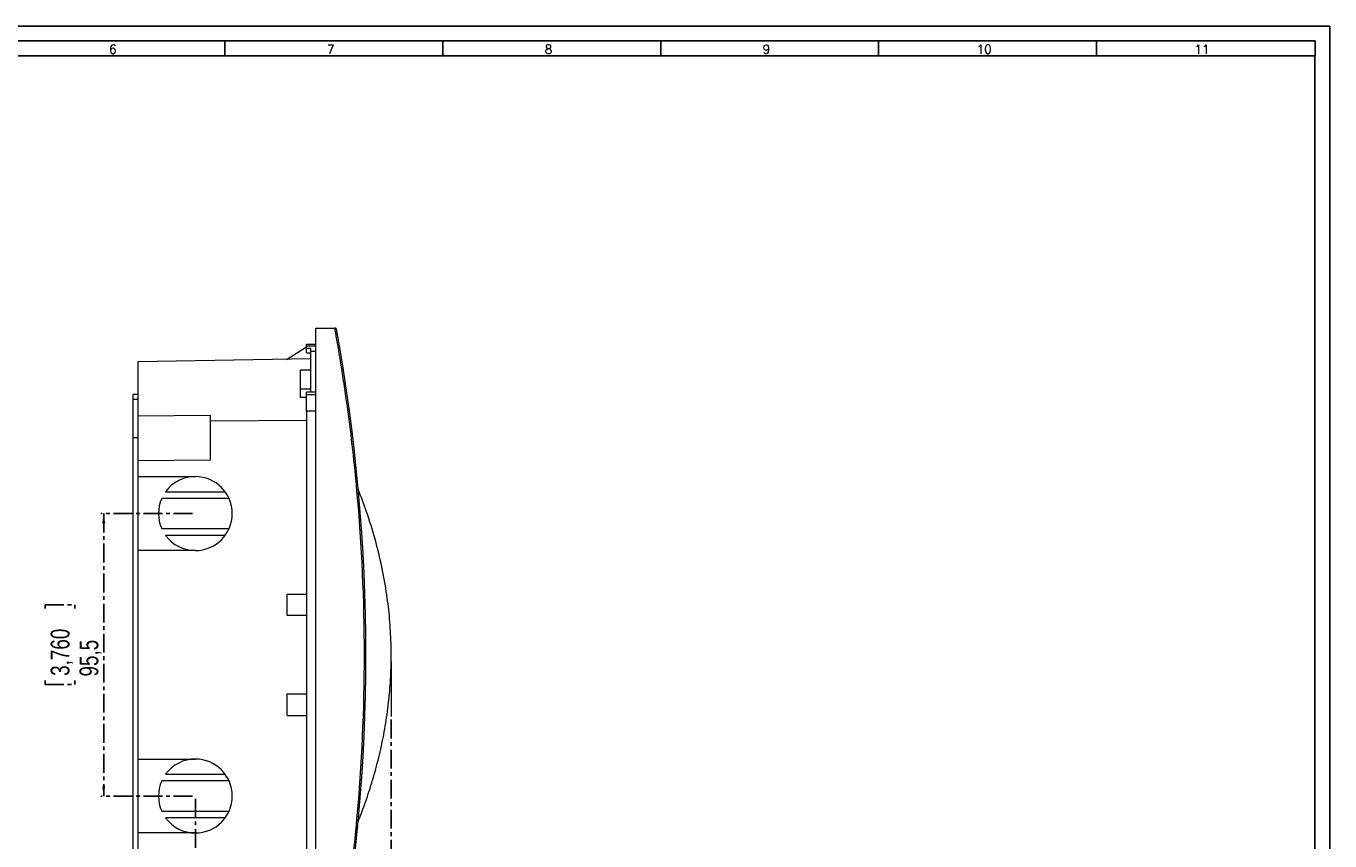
# Model space of a CAD drawing. Header units: millimetres. Extents: x 0 to 841, y 0 to 594.
# Tile 3 of 3: x 400 to 841, y 319 to 594. Entities that reach past the tile are written whole.
import ezdxf

# ---------------------------------------------------------------- set-up
doc = ezdxf.new("R2010")
doc.units = ezdxf.units.MM
doc.linetypes.add('CENTER', pattern=[10.16, 6.35, -1.27, 1.27, -1.27])
doc.layers.add('CENTRO', color=7, linetype='CENTER')
doc.layers.add('FORMATO', color=7, linetype='Continuous')
doc.styles.add('SLDTEXTSTYLE0', font='ROMANS')
doc.styles.add('SLDTEXTSTYLE3', font='TXT', dxfattribs={"width": 0.75})
doc.dimstyles.new('SLDDIMSTYLE0', dxfattribs={"dimtxt": 6.35, "dimasz": 3.302, "dimexe": 0, "dimexo": 0.0625, "dimgap": 1.5875, "dimtad": 1, "dimdec": 1, "dimrnd": 1e-09, "dimzin": 12, "dimdsep": 46, "dimtxsty": 'SLDTEXTSTYLE3', "dimsah": 1, "dimcen": 0.09, "dimadec": 0, "dimazin": 3, "dimtfac": 1, "dimtdec": 1, "dimtofl": 0, "dimtmove": 0, "dimatfit": 3, "dimfxl": 1, "dimfrac": 2, "dimtolj": 1, "dimtzin": 12, "dimarcsym": 0})
doc.dimstyles.new('SLDDIMSTYLE1', dxfattribs={"dimtxt": 6.35, "dimasz": 3.302, "dimexe": 0, "dimexo": 0.0625, "dimgap": 1.5875, "dimtad": 1, "dimdec": 1, "dimrnd": 1e-09, "dimzin": 12, "dimdsep": 46, "dimtxsty": 'SLDTEXTSTYLE3', "dimsah": 1, "dimcen": 0.09, "dimadec": 0, "dimazin": 3, "dimtfac": 1, "dimtdec": 1, "dimtmove": 0, "dimatfit": 0, "dimfxl": 1, "dimfrac": 2, "dimtolj": 1, "dimtzin": 12, "dimarcsym": 0})

# ---------------------------------------------------------------- blocks, each defined once
blk = doc.blocks.new('_D_1')
at = {"layer": 'CENTRO'}
for p, q in [((523.41, 359.51), (523.41, 192.49)), ((436.18, 292.44), (436.18, 192.49)), ((466.73, 213.34), (465.44, 213.34)), ((465.44, 213.34), (465.44, 203.25)), ((491.06, 213.34), (492.34, 213.34)), ((492.34, 213.34), (492.34, 203.25)), ((465.44, 203.25), (466.73, 203.25)), ((492.34, 203.25), (491.06, 203.25)), ((523.41, 193.49), (436.18, 193.49))]:
    blk.add_line(p, q, dxfattribs=at)
for points in [[(436.18, 193.49), (439.49, 192.99), (439.49, 194)], [(523.41, 193.49), (520.11, 194), (520.11, 192.99)]]:
    blk.add_solid(points, dxfattribs=at)
at = {"layer": 'CENTRO', "char_height": 6.35, "attachment_point": 1, "style": 'SLDTEXTSTYLE3'}
for s, insert in [('3,434', (468.34, 211.43, 0.1)), ('87,2', (468.11, 201.68, 0.1))]:
    blk.add_mtext(s, dxfattribs=dict(at, insert=insert))
blk = doc.blocks.new('_D_3')
at = {"layer": 'CENTRO'}
for p, q in [((456.18, 429.18), (425.18, 429.18)), ((426.18, 429.18), (426.18, 333.68)), ((406.34, 397.03), (406.34, 398.32)), ((406.34, 398.32), (416.43, 398.32)), ((416.43, 398.32), (416.43, 397.03)), ((406.34, 372.71), (406.34, 371.42)), ((406.34, 371.42), (416.43, 371.42)), ((416.43, 371.42), (416.43, 372.71)), ((456.18, 333.68), (425.18, 333.68))]:
    blk.add_line(p, q, dxfattribs=at)
for points in [[(426.18, 429.18), (425.67, 425.87), (426.69, 425.87)], [(426.18, 333.68), (426.69, 336.98), (425.67, 336.98)]]:
    blk.add_solid(points, dxfattribs=at)
at = {"layer": 'CENTRO', "char_height": 6.35, "attachment_point": 1, "rotation": 90, "style": 'SLDTEXTSTYLE3'}
for s, insert in [('3,760', (408.24, 374.31, 0.1)), ('95,5', (418, 374.09, 0.1))]:
    blk.add_mtext(s, dxfattribs=dict(at, insert=insert))
blk = doc.blocks.new('_D_4')
at = {"layer": 'CENTRO'}
for p, q in [((457.18, 332.68), (457.18, 246.49)), ((497.88, 269.9), (497.88, 246.49)), ((466.73, 267.34), (465.44, 267.34)), ((465.44, 267.34), (465.44, 257.25)), ((491.06, 267.34), (492.34, 267.34)), ((492.34, 267.34), (492.34, 257.25)), ((465.44, 257.25), (466.73, 257.25)), ((492.34, 257.25), (491.06, 257.25)), ((457.18, 247.49), (450.83, 247.49)), ((497.88, 247.49), (457.18, 247.49)), ((497.88, 247.49), (504.23, 247.49))]:
    blk.add_line(p, q, dxfattribs=at)
for points in [[(457.18, 247.49), (453.88, 248), (453.88, 246.99)], [(497.88, 247.49), (501.19, 246.99), (501.19, 248)]]:
    blk.add_solid(points, dxfattribs=at)
at = {"layer": 'CENTRO', "char_height": 6.35, "attachment_point": 1, "style": 'SLDTEXTSTYLE3'}
for s, insert in [('1,602', (468.34, 265.43, 0.1)), ('40,7', (468.11, 255.68, 0.1))]:
    blk.add_mtext(s, dxfattribs=dict(at, insert=insert))

msp = doc.modelspace()

# ---------------------------------------------------------------- linework, layer by layer
at = {"color": 7, "linetype": 'Continuous', "lineweight": 15}
for p, q in [((497.88, 491.9), (497.88, 270.9)), ((497.88, 491.9), (504.37, 491.9)), ((487.98, 481.3), (494.78, 485.5)), ((494.78, 486.43), (497.88, 486.43)), ((494.78, 485.74), (494.78, 486.43)), ((494.78, 485.02), (494.78, 485.74)), ((497.88, 485.74), (494.78, 485.74)), ((496.28, 481.45), (437.68, 480.43)), ((496.28, 485.02), (494.78, 485.02)), ((494.78, 483.47), (494.78, 485.02)), ((494.78, 483.47), (496.28, 483.47)), ((496.28, 484.13), (496.28, 485.02)), ((496.28, 484.13), (497.88, 484.13)), ((496.28, 470.26), (496.28, 484.13)), ((437.68, 480.43), (437.68, 469.41)), ((496.28, 477.63), (492.78, 477.63)), ((492.78, 471.39), (492.78, 477.63)), ((437.68, 469.41), (436.18, 469.41)), ((436.18, 467.72), (436.18, 469.41)), ((437.68, 467.72), (436.18, 467.72)), ((436.18, 454.79), (436.18, 467.72)), ((437.68, 469.41), (437.68, 467.72)), ((437.68, 467.72), (437.68, 462.23)), ((492.78, 471.39), (496.28, 471.39)), ((492.78, 468.42), (492.78, 471.39)), ((494.78, 468.45), (492.78, 468.42)), ((497.88, 470.26), (494.78, 470.26)), ((494.78, 469.42), (494.78, 470.26)), ((494.78, 463.75), (494.78, 469.42)), ((494.78, 469.42), (497.88, 469.42)), ((497.88, 463.75), (494.78, 463.75)), ((494.78, 463.75), (494.78, 398.33)), ((437.68, 462.23), (462.21, 462.4)), ((437.68, 462.23), (437.68, 447.03)), ((462.21, 462.4), (462.18, 460.4)), ((494.78, 460.64), (462.18, 460.4)), ((462.18, 460.4), (462.18, 447.2)), ((437.68, 454.79), (436.18, 454.79)), ((436.18, 308.06), (436.18, 454.79)), ((462.18, 447.2), (437.68, 447.03)), ((437.68, 447.03), (437.68, 441.68)), ((437.68, 441.68), (457.18, 441.68)), ((437.68, 441.68), (437.68, 416.68)), ((468.59, 434.28), (445.79, 434.28)), ((447.13, 436.58), (467.25, 436.58)), ((445.79, 424.08), (468.59, 424.08)), ((467.25, 421.78), (447.13, 421.78)), ((437.68, 416.68), (437.68, 346.18)), ((457.18, 416.68), (437.68, 416.68)), ((488.28, 394.68), (488.28, 401.98)), ((488.28, 401.98), (494.78, 401.98)), ((494.78, 398.33), (494.78, 364.53)), ((494.78, 394.68), (488.28, 394.68)), ((488.28, 360.88), (488.28, 368.18)), ((488.28, 368.18), (494.78, 368.18)), ((494.78, 364.53), (494.78, 299.1)), ((488.28, 360.88), (494.78, 360.88)), ((437.68, 346.18), (457.18, 346.18)), ((437.68, 346.18), (437.68, 321.18)), ((447.13, 341.08), (467.25, 341.08)), ((468.59, 338.78), (445.79, 338.78)), ((445.79, 328.58), (468.59, 328.58)), ((467.25, 326.28), (447.13, 326.28)), ((512.02, 322.88), (512.08, 322.88)), ((512.08, 322.97), (512.08, 322.88)), ((437.68, 321.18), (437.68, 315.83)), ((457.18, 321.18), (437.68, 321.18))]:
    msp.add_line(p, q, dxfattribs=at)
at = {"color": 7, "linetype": 'Continuous', "lineweight": 0}
msp.add_line((523.41, 379.04), (523.41, 360.51), dxfattribs=at)
at = {"color": 7, "linetype": 'Continuous', "lineweight": 15}
for centre, radius, start, end in [((457.2, 429.18), 12.5, 90.0012, 143.7067), ((457.18, 429.18), 12.5, 270.0069, 89.9931), ((457.21, 429.18), 12.5, 155.9243, 204.0757), ((457.2, 429.17), 12.5, 216.2933, 269.9988), ((457.2, 333.68), 12.5, 90.0012, 143.7067), ((457.18, 333.68), 12.5, 270.0069, 89.9931), ((457.21, 333.68), 12.5, 155.9243, 204.0757), ((457.2, 333.67), 12.5, 216.2933, 269.9988), ((511.58, 322.93), 0.5, 4.8506, 23.1302)]:
    msp.add_arc(centre, radius, start, end, dxfattribs=at)
for points, knots in [([(504.37, 270.9), (505.2, 275.45), (505.98, 280.02), (507.43, 289.16), (508.1, 293.74), (509.98, 307.5), (511.02, 316.7), (513.54, 344.37), (514.38, 362.87), (514.38, 399.93), (513.54, 418.42), (511.02, 446.1), (509.98, 455.3), (508.1, 469.05), (507.43, 473.63), (505.98, 482.77), (505.2, 487.34), (504.37, 491.9)], [0, 0, 0, 0, 0.0625, 0.0625, 0.125, 0.125, 0.25, 0.25, 0.5, 0.5, 0.75, 0.75, 0.875, 0.875, 0.9375, 0.9375, 1, 1, 1, 1]), ([(504.96, 491.48), (504.95, 491.5), (504.95, 491.52), (504.94, 491.57), (504.9, 491.65), (504.83, 491.74), (504.74, 491.81), (504.66, 491.86), (504.57, 491.89), (504.5, 491.89), (504.47, 491.9)], [0, 0, 0, 0, 0.058013, 0.125067, 0.249305, 0.498978, 0.633191, 0.749475, 0.880905, 1, 1, 1, 1]), ([(512.22, 324.97), (512.97, 326.88), (514.67, 331.21), (516.94, 338.13), (519.05, 345.7), (520.78, 353.42), (522.1, 361.26), (523, 369.18), (523.46, 377.22), (523.46, 385.36), (522.98, 393.55), (521.98, 402.17), (520.37, 411.17), (518.07, 420.55), (515.38, 429.33), (513.22, 434.9), (512.23, 437.43)], [0, 0, 0, 0, 0.053308, 0.120983, 0.189285, 0.257585, 0.326667, 0.395799, 0.464876, 0.535975, 0.607134, 0.678235, 0.761485, 0.844739, 0.929274, 1, 1, 1, 1]), ([(512.03, 323.12), (512.05, 323.1), (512.09, 323.02), (512.08, 322.94), (512.08, 322.88)], [0, 0, 0, 0, 0.272775, 1, 1, 1, 1]), ([(512.05, 322.88), (512.06, 322.93), (512.07, 323), (512.04, 323.07), (512.03, 323.1)], [0, 0, 0, 0, 0.665299, 1, 1, 1, 1])]:
    msp.add_open_spline(points, degree=3, knots=knots, dxfattribs=at)
for points in [[(504.47, 491.9), (504.44, 491.9), (504.41, 491.9), (504.37, 491.9)], [(504.96, 271.31), (518.19, 344.7), (518.19, 418.09), (504.96, 491.48)]]:
    msp.add_open_spline(points, degree=3, dxfattribs=at)
at = {"layer": 'FORMATO'}
for p, q in [((841, 594), (0, 594)), ((841, 0), (841, 594)), ((836, 589), (25, 589)), ((467.2, 589), (467.2, 584)), ((540.9, 589), (540.9, 584)), ((614.6, 589), (614.6, 584)), ((688.3, 589), (688.3, 584)), ((762, 589), (762, 584)), ((836, 589), (836, 584)), ((25, 584), (836, 584)), ((835.95, 5), (835.95, 584))]:
    msp.add_line(p, q, dxfattribs=at)

# ---------------------------------------------------------------- texts
at = {"layer": 'FORMATO', "char_height": 3, "attachment_point": 2, "style": 'SLDTEXTSTYLE0'}
for s, insert in [('6', (429.26, 587.66)), ('7', (502.96, 587.66)), ('8', (576.66, 587.66)), ('9', (650.36, 587.66)), ('10', (724.03, 587.66)), ('11', (797.73, 587.66))]:
    msp.add_mtext(s, dxfattribs=dict(at, insert=insert))

# ---------------------------------------------------------------- dimensions: what is measured, and where the dimension line sits
at = {"layer": 'CENTRO'}
dim = msp.add_linear_dim(base=(426.18, 333.68), p1=(457.18, 429.18), p2=(457.18, 333.68), angle=90, dimstyle='SLDDIMSTYLE0', dxfattribs=at)
dim.commit()
dim.dimension.update_dxf_attribs({"geometry": '_D_3', "text_midpoint": (426.18, 384.87), "dimtype": 160})
for base, p1, p2, dimstyle, picture, middle in [((436.18, 193.49), (523.41, 360.51), (436.18, 293.44), 'SLDDIMSTYLE0', '_D_1', (478.89, 193.49)), ((457.18, 247.49), (497.88, 270.9), (457.18, 333.68), 'SLDDIMSTYLE1', '_D_4', (478.89, 247.49))]:
    dim = msp.add_linear_dim(base=base, p1=p1, p2=p2, dimstyle=dimstyle, dxfattribs=at)
    dim.commit()
    dim.dimension.update_dxf_attribs({"geometry": picture, "text_midpoint": middle, "dimtype": 160})

doc.saveas('drawing.dxf')
